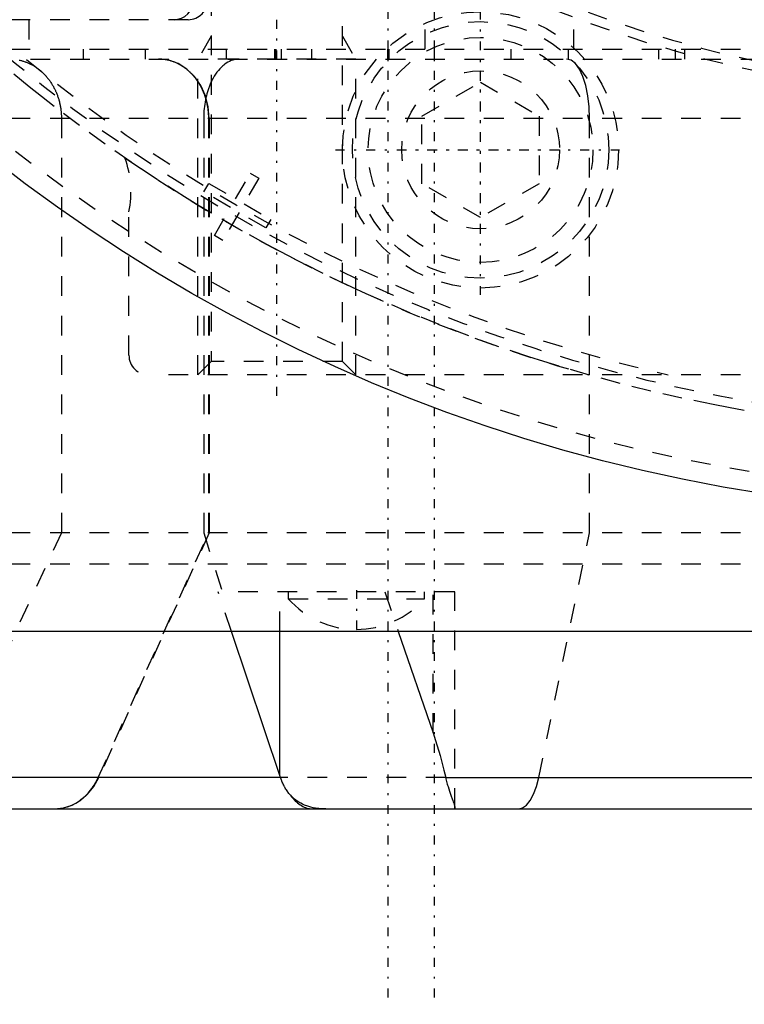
# Model space of a CAD drawing. Extents: x -545 to 345, y -109 to 109.
# Tile 7 of 18: x -51 to -14, y -109 to -59. Entities that reach past the tile are written whole.
import ezdxf

# ---------------------------------------------------------------- set-up
doc = ezdxf.new("R2010")
doc.units = 0
doc.linetypes.add('CENTER', pattern=[1.5, 0.45, -0.5, 0.05, -0.5])
doc.linetypes.add('DASHED', pattern=[2, 1, -1])
for name, color, linetype in [('AM_0', 7, 'CONTINUOUS'), ('AM_3', 7, 'DASHED'), ('AM_7', 7, 'CENTER')]:
    doc.layers.add(name, color=color, linetype=linetype)

msp = doc.modelspace()

# ---------------------------------------------------------------- linework, layer by layer
at = {"layer": 'AM_0', "color": 7, "linetype": 'CONTINUOUS'}
for p, q in [((75, -90), (-75, -90)), ((-37.316, -97.408), (-39.802, -90)), ((-37.356, -97.292), (-37.356, -90)), ((-31.348, -90.002), (-29.584, -95.145)), ((-37.316, -97.408), (-56.709, -97.408)), ((-28.942, -97.408), (33.402, -97.408)), ((-148.753, -99), (30.753, -99))]:
    msp.add_line(p, q, dxfattribs=at)
for points in [[(-29.584, -95.145, 0), (-29.456, -95.531, 0), (-29.225, -96.296, 0), (-29.028, -97.042, 0), (-28.942, -97.408, 0)], [(-36.835, -98.27, 0), (-36.853, -98.25, 0), (-36.887, -98.21, 0), (-36.92, -98.168, 0), (-36.936, -98.147, 0), (-36.952, -98.125, 0), (-36.983, -98.082, 0), (-37.013, -98.037, 0), (-37.043, -97.991, 0), (-37.071, -97.945, 0), (-37.099, -97.897, 0), (-37.113, -97.873, 0), (-37.126, -97.849, 0), (-37.152, -97.8, 0), (-37.176, -97.75, 0), (-37.2, -97.7, 0), (-37.223, -97.648, 0), (-37.246, -97.596, 0), (-37.256, -97.57, 0), (-37.267, -97.543, 0), (-37.287, -97.49, 0), (-37.307, -97.436, 0), (-37.316, -97.408, 0)], [(-28.942, -97.408, 0), (-28.926, -97.476, 0), (-28.894, -97.609, 0), (-28.86, -97.738, 0), (-28.842, -97.8, 0), (-28.824, -97.861, 0), (-28.789, -97.98, 0), (-28.753, -98.093, 0), (-28.717, -98.201, 0), (-28.682, -98.302, 0), (-28.648, -98.397, 0), (-28.632, -98.442, 0), (-28.617, -98.485, 0), (-28.587, -98.567, 0), (-28.56, -98.641, 0), (-28.535, -98.709, 0), (-28.514, -98.77, 0), (-28.497, -98.823, 0), (-28.49, -98.846, 0), (-28.484, -98.868, 0), (-28.475, -98.907, 0), (-28.471, -98.938, 0), (-28.47, -98.951, 0)], [(-36.835, -98.27, 0), (-36.808, -98.309, 0), (-36.752, -98.383, 0), (-36.695, -98.453, 0), (-36.665, -98.487, 0), (-36.635, -98.52, 0), (-36.575, -98.582, 0), (-36.513, -98.64, 0), (-36.449, -98.695, 0), (-36.384, -98.745, 0), (-36.318, -98.79, 0), (-36.285, -98.812, 0), (-36.251, -98.832, 0), (-36.183, -98.869, 0), (-36.114, -98.901, 0), (-36.045, -98.929, 0), (-35.975, -98.953, 0), (-35.905, -98.971, 0), (-35.869, -98.979, 0), (-35.834, -98.985, 0), (-35.762, -98.995, 0), (-35.691, -98.999, 0), (-35.655, -99, 0)], [(-35.013, -99, 0), (-35.074, -99, 0), (-35.196, -98.996, 0), (-35.315, -98.988, 0), (-35.374, -98.982, 0), (-35.432, -98.976, 0), (-35.547, -98.959, 0), (-35.661, -98.938, 0), (-35.772, -98.913, 0), (-35.881, -98.883, 0), (-35.987, -98.847, 0), (-36.04, -98.828, 0), (-36.092, -98.807, 0), (-36.193, -98.762, 0), (-36.29, -98.712, 0), (-36.384, -98.657, 0), (-36.474, -98.597, 0), (-36.561, -98.533, 0), (-36.603, -98.499, 0), (-36.644, -98.464, 0), (-36.723, -98.39, 0), (-36.799, -98.311, 0), (-36.835, -98.27, 0)], [(-28.47, -98.951, 0), (-28.47, -98.954, 0), (-28.47, -98.959, 0), (-28.471, -98.964, 0), (-28.471, -98.967, 0), (-28.471, -98.969, 0), (-28.472, -98.973, 0), (-28.474, -98.977, 0), (-28.48, -98.988, 0), (-28.497, -98.999, 0), (-28.509, -99, 0)]]:
    msp.add_polyline3d(points, dxfattribs=at)
msp.add_circle((0, 0), 84, dxfattribs=at)
at = {"layer": 'AM_3', "color": 6, "linetype": 'DASHED'}
for p, q in [((-50.077, 61), (-50.077, -61)), ((-30, 60.5), (-30, -60.5)), ((-22.463, 60.5), (-22.463, -60.5)), ((-40.824, -57.8), (-40.824, -76.323)), ((-34.176, -76.323), (-34.176, -57.8)), ((-42, -59), (-89.992, -59)), ((-40.824, -59.828), (-41.5, -61)), ((-34.176, -59.828), (-33.5, -61)), ((-67, -60.5), (55.352, -60.5)), ((-47.324, -60.5), (-47.324, -61)), ((-44.152, -61), (-44.152, -60.5)), ((-40.063, -60.5), (-40.063, -61)), ((-37.607, -61), (-37.607, -60.5)), ((-37.55, -60.5), (-37.55, -61)), ((-37.273, -61), (-37.273, -60.5)), ((-35.747, -60.5), (-35.747, -61)), ((-31.871, -61), (-31.871, -60.5)), ((-31.814, -61), (-31.814, -60.5)), ((-29.527, -60.5), (-29.527, -61)), ((-25.62, -61), (-25.62, -60.5)), ((-22.707, -61), (-22.707, -60.5)), ((-18.134, -61), (-18.134, -60.5)), ((-17.314, -60.5), (-17.314, -61)), ((-16.834, -60.5), (-16.834, -61)), ((-89.985, -61), (37, -61)), ((-33.5, -61), (-41.5, -61)), ((-41.5, -77), (-41.5, -61)), ((-33.5, -77), (-33.5, -61)), ((-30.144, -63.884), (-27.174, -62.169)), ((-27.174, -62.169), (-24.204, -63.884)), ((40, -64), (-97.697, -64)), ((-48.423, -64), (-48.423, -85)), ((-41.211, -64), (-41.211, -85)), ((-40.953, -85), (-40.953, -64)), ((-40.931, -64), (-40.931, -85)), ((-30.144, -67.313), (-30.144, -63.884)), ((-24.204, -63.884), (-24.204, -67.313)), ((-21.644, -85), (-21.644, -64)), ((-39.597, -68.083), (-38.847, -66.784)), ((-38.847, -66.784), (-38.413, -67.034)), ((-41.206, -67.731), (-40.956, -67.298)), ((-40.956, -67.298), (-39.597, -68.083)), ((-38.413, -67.034), (-39.163, -68.333)), ((-27.174, -69.028), (-30.144, -67.313)), ((-24.204, -67.313), (-27.174, -69.028)), ((-39.847, -68.516), (-41.206, -67.731)), ((-39.163, -68.333), (-37.804, -69.118)), ((-45, -76), (-45, -68.74)), ((-40.667, -69.936), (-39.847, -68.516)), ((-39.413, -68.766), (-40.233, -70.186)), ((-38.054, -69.551), (-39.413, -68.766)), ((-37.804, -69.118), (-38.054, -69.551)), ((-40.233, -70.186), (-40.667, -69.936)), ((-40.824, -76.323), (-41.5, -77)), ((-34.176, -76.323), (-40.824, -76.323)), ((-33.5, -77), (-34.176, -76.323)), ((44, -77), (-44, -77)), ((40, -85), (-97.697, -85)), ((-48.423, -85), (-54.168, -97.408)), ((-46.554, -97.408), (-40.953, -85)), ((-40.931, -85), (-46.526, -97.408)), ((-41.211, -85), (-40.254, -88)), ((-24.222, -97.408), (-21.644, -85)), ((64, -86.592), (-64, -86.592)), ((-39.802, -90), (-40.472, -88)), ((-28.47, -88), (-40.472, -88)), ((-37.356, -90), (-37.356, -88)), ((-36.92, -88), (-36.92, -88.343)), ((-32.032, -88), (-31.348, -90.002)), ((-30.02, -88.343), (-30.02, -88)), ((-29.584, -95.145), (-29.584, -88)), ((-28.47, -98.951), (-28.47, -88)), ((-36.92, -88.343), (-30.02, -88.343)), ((-28.942, -97.408), (-37.316, -97.408))]:
    msp.add_line(p, q, dxfattribs=at)
for points in [[(-42.714, -59), (-42.521, -58.981), (-42.336, -58.924), (-42.165, -58.831), (-42.016, -58.707), (-41.893, -58.556), (-41.802, -58.383), (-41.745, -58.195), (-41.726, -58)], [(-40.931, -64), (-40.98, -63.415), (-41.125, -62.852), (-41.36, -62.333), (-41.676, -61.879), (-42.062, -61.506), (-42.502, -61.228), (-42.979, -61.058), (-43.475, -61)], [(-21.644, -64), (-21.667, -63.415), (-21.733, -62.852), (-21.842, -62.333), (-21.988, -61.879), (-22.165, -61.506), (-22.368, -61.228), (-22.588, -61.058), (-22.816, -61)], [(-48.772, -99), (-48.316, -98.951), (-47.875, -98.807), (-47.462, -98.572), (-47.092, -98.253), (-46.777, -97.861), (-46.526, -97.408)], [(-25.257, -99), (-25.047, -98.951), (-24.843, -98.807), (-24.653, -98.572), (-24.483, -98.253), (-24.338, -97.861), (-24.222, -97.408)]]:
    msp.add_lwpolyline(points, dxfattribs=at)
for points in [[(-50.562, -61.049, 0), (-50.525, -61.058, 0), (-50.487, -61.066, 0), (-50.469, -61.071, 0), (-50.45, -61.076, 0), (-50.414, -61.086, 0), (-50.377, -61.097, 0), (-50.358, -61.102, 0), (-50.34, -61.108, 0), (-50.304, -61.12, 0), (-50.267, -61.132, 0), (-50.249, -61.139, 0), (-50.231, -61.145, 0), (-50.195, -61.159, 0), (-50.159, -61.173, 0), (-50.123, -61.188, 0), (-50.088, -61.204, 0), (-50.053, -61.22, 0), (-50.035, -61.228, 0), (-50.017, -61.237, 0), (-49.982, -61.254, 0), (-49.948, -61.272, 0), (-49.913, -61.29, 0), (-49.879, -61.309, 0), (-49.845, -61.329, 0), (-49.828, -61.339, 0), (-49.811, -61.349, 0), (-49.778, -61.37, 0), (-49.745, -61.391, 0), (-49.712, -61.413, 0), (-49.679, -61.435, 0), (-49.647, -61.458, 0), (-49.631, -61.47, 0), (-49.615, -61.481, 0), (-49.583, -61.505, 0), (-49.552, -61.53, 0), (-49.521, -61.555, 0), (-49.49, -61.58, 0), (-49.46, -61.606, 0), (-49.445, -61.619, 0), (-49.43, -61.633, 0), (-49.4, -61.66, 0), (-49.37, -61.687, 0), (-49.341, -61.715, 0), (-49.313, -61.744, 0), (-49.284, -61.773, 0), (-49.27, -61.788, 0), (-49.256, -61.802, 0), (-49.229, -61.832, 0), (-49.201, -61.863, 0), (-49.188, -61.878, 0), (-49.174, -61.894, 0), (-49.148, -61.925, 0), (-49.122, -61.957, 0), (-49.109, -61.973, 0), (-49.096, -61.989, 0), (-49.071, -62.022, 0), (-49.046, -62.055, 0), (-49.021, -62.088, 0), (-48.997, -62.122, 0), (-48.974, -62.156, 0), (-48.962, -62.173, 0), (-48.951, -62.191, 0), (-48.928, -62.226, 0), (-48.906, -62.261, 0), (-48.884, -62.297, 0), (-48.863, -62.333, 0), (-48.842, -62.369, 0), (-48.832, -62.388, 0), (-48.822, -62.406, 0), (-48.802, -62.443, 0), (-48.782, -62.48, 0), (-48.763, -62.518, 0), (-48.745, -62.556, 0), (-48.727, -62.595, 0), (-48.718, -62.614, 0), (-48.709, -62.633, 0), (-48.692, -62.672, 0), (-48.676, -62.712, 0), (-48.66, -62.751, 0), (-48.644, -62.791, 0), (-48.629, -62.831, 0), (-48.622, -62.852, 0), (-48.614, -62.872, 0), (-48.6, -62.912, 0), (-48.587, -62.953, 0), (-48.574, -62.994, 0), (-48.561, -63.036, 0), (-48.549, -63.077, 0), (-48.543, -63.098, 0), (-48.538, -63.119, 0), (-48.527, -63.161, 0), (-48.517, -63.202, 0), (-48.512, -63.224, 0), (-48.507, -63.245, 0), (-48.497, -63.287, 0), (-48.489, -63.329, 0), (-48.485, -63.351, 0), (-48.481, -63.372, 0), (-48.473, -63.415, 0), (-48.466, -63.457, 0), (-48.459, -63.5, 0), (-48.453, -63.543, 0), (-48.448, -63.586, 0), (-48.445, -63.608, 0), (-48.443, -63.63, 0), (-48.438, -63.673, 0), (-48.434, -63.716, 0), (-48.431, -63.76, 0), (-48.428, -63.803, 0), (-48.426, -63.847, 0), (-48.425, -63.869, 0), (-48.424, -63.891, 0), (-48.423, -63.934, 0), (-48.423, -63.978, 0), (-48.423, -64, 0)], [(-40.953, -64, 0), (-40.953, -63.979, 0), (-40.954, -63.938, 0), (-40.955, -63.895, 0), (-40.956, -63.874, 0), (-40.956, -63.853, 0), (-40.958, -63.81, 0), (-40.961, -63.767, 0), (-40.964, -63.723, 0), (-40.968, -63.679, 0), (-40.972, -63.635, 0), (-40.975, -63.613, 0), (-40.977, -63.591, 0), (-40.983, -63.547, 0), (-40.989, -63.503, 0), (-40.995, -63.458, 0), (-41.002, -63.414, 0), (-41.01, -63.37, 0), (-41.014, -63.349, 0), (-41.018, -63.327, 0), (-41.027, -63.283, 0), (-41.036, -63.24, 0), (-41.041, -63.218, 0), (-41.046, -63.197, 0), (-41.057, -63.154, 0), (-41.067, -63.112, 0), (-41.073, -63.091, 0), (-41.079, -63.071, 0), (-41.09, -63.029, 0), (-41.102, -62.989, 0), (-41.115, -62.949, 0), (-41.128, -62.909, 0), (-41.141, -62.871, 0), (-41.147, -62.851, 0), (-41.154, -62.832, 0), (-41.168, -62.794, 0), (-41.183, -62.756, 0), (-41.198, -62.717, 0), (-41.214, -62.678, 0), (-41.23, -62.639, 0), (-41.239, -62.62, 0), (-41.248, -62.6, 0), (-41.265, -62.562, 0), (-41.284, -62.523, 0), (-41.302, -62.484, 0), (-41.322, -62.446, 0), (-41.342, -62.408, 0), (-41.352, -62.389, 0), (-41.362, -62.37, 0), (-41.383, -62.333, 0), (-41.404, -62.296, 0), (-41.426, -62.259, 0), (-41.449, -62.223, 0), (-41.471, -62.187, 0), (-41.483, -62.169, 0), (-41.494, -62.152, 0), (-41.518, -62.117, 0), (-41.541, -62.083, 0), (-41.565, -62.049, 0), (-41.589, -62.017, 0), (-41.614, -61.985, 0), (-41.626, -61.969, 0), (-41.638, -61.953, 0), (-41.663, -61.923, 0), (-41.688, -61.893, 0), (-41.7, -61.878, 0), (-41.712, -61.864, 0), (-41.738, -61.835, 0), (-41.764, -61.806, 0), (-41.777, -61.791, 0), (-41.79, -61.777, 0), (-41.818, -61.748, 0), (-41.845, -61.72, 0), (-41.874, -61.691, 0), (-41.903, -61.664, 0), (-41.932, -61.636, 0), (-41.947, -61.622, 0), (-41.962, -61.609, 0), (-41.993, -61.582, 0), (-42.023, -61.556, 0), (-42.054, -61.53, 0), (-42.086, -61.505, 0), (-42.118, -61.481, 0), (-42.134, -61.468, 0), (-42.15, -61.456, 0), (-42.182, -61.433, 0), (-42.215, -61.41, 0), (-42.247, -61.388, 0), (-42.28, -61.367, 0), (-42.313, -61.346, 0), (-42.33, -61.336, 0), (-42.346, -61.326, 0), (-42.379, -61.306, 0), (-42.412, -61.288, 0), (-42.445, -61.27, 0), (-42.478, -61.253, 0), (-42.51, -61.236, 0), (-42.526, -61.228, 0), (-42.542, -61.22, 0), (-42.575, -61.205, 0), (-42.609, -61.19, 0), (-42.643, -61.175, 0), (-42.677, -61.161, 0), (-42.712, -61.147, 0), (-42.73, -61.141, 0), (-42.747, -61.134, 0), (-42.783, -61.121, 0), (-42.819, -61.109, 0), (-42.838, -61.103, 0), (-42.856, -61.098, 0), (-42.893, -61.087, 0), (-42.929, -61.076, 0), (-42.948, -61.071, 0), (-42.967, -61.067, 0), (-43.004, -61.058, 0), (-43.041, -61.049, 0), (-43.079, -61.041, 0), (-43.116, -61.034, 0), (-43.154, -61.028, 0), (-43.172, -61.025, 0), (-43.191, -61.022, 0), (-43.228, -61.017, 0), (-43.265, -61.013, 0), (-43.302, -61.009, 0), (-43.339, -61.006, 0), (-43.376, -61.004, 0), (-43.394, -61.003, 0), (-43.412, -61.002, 0), (-43.448, -61.001, 0), (-43.483, -61, 0), (-43.5, -61, 0)], [(-39.411, -61, 0), (-39.456, -61.001, 0), (-39.546, -61.008, 0), (-39.636, -61.024, 0), (-39.681, -61.034, 0), (-39.725, -61.046, 0), (-39.813, -61.076, 0), (-39.901, -61.113, 0), (-39.987, -61.158, 0), (-40.072, -61.209, 0), (-40.155, -61.268, 0), (-40.196, -61.3, 0), (-40.236, -61.334, 0), (-40.315, -61.406, 0), (-40.392, -61.485, 0), (-40.466, -61.569, 0), (-40.538, -61.66, 0), (-40.607, -61.757, 0), (-40.64, -61.808, 0), (-40.673, -61.86, 0), (-40.735, -61.969, 0), (-40.795, -62.082, 0), (-40.823, -62.14, 0)], [(-12.221, -79.061, 0), (-13.808, -78.799, 0), (-14.599, -78.657, 0), (-15.389, -78.506, 0), (-16.964, -78.181, 0), (-18.533, -77.824, 0), (-20.094, -77.435, 0), (-21.646, -77.016, 0), (-23.19, -76.565, 0), (-23.959, -76.328, 0), (-24.725, -76.083, 0), (-26.249, -75.571, 0), (-27.763, -75.028, 0), (-29.266, -74.455, 0), (-30.757, -73.851, 0), (-32.236, -73.218, 0), (-32.97, -72.89, 0), (-33.701, -72.555, 0), (-35.153, -71.863, 0), (-36.591, -71.142, 0), (-37.304, -70.77, 0), (-38.013, -70.392, 0), (-39.421, -69.613, 0), (-40.812, -68.807, 0), (-41.502, -68.393, 0), (-42.187, -67.972, 0), (-43.545, -67.11, 0), (-44.886, -66.221, 0), (-46.208, -65.306, 0), (-47.512, -64.363, 0), (-48.796, -63.395, 0), (-49.431, -62.901, 0), (-50.061, -62.401, 0), (-51.305, -61.382, 0)], [(-40.823, -62.14, 0), (-40.844, -62.184, 0), (-40.883, -62.274, 0), (-40.92, -62.366, 0), (-40.938, -62.413, 0), (-40.956, -62.461, 0), (-40.989, -62.557, 0), (-41.02, -62.656, 0), (-41.049, -62.757, 0), (-41.075, -62.859, 0), (-41.1, -62.963, 0), (-41.111, -63.016, 0), (-41.122, -63.069, 0), (-41.141, -63.175, 0), (-41.158, -63.283, 0), (-41.173, -63.391, 0), (-41.185, -63.501, 0), (-41.195, -63.611, 0), (-41.199, -63.666, 0), (-41.203, -63.721, 0), (-41.208, -63.833, 0), (-41.21, -63.944, 0), (-41.211, -64, 0)], [(-48.803, -99, 0), (-48.73, -98.999, 0), (-48.579, -98.988, 0), (-48.425, -98.967, 0), (-48.348, -98.952, 0), (-48.271, -98.934, 0), (-48.119, -98.89, 0), (-47.973, -98.836, 0), (-47.835, -98.775, 0), (-47.7, -98.704, 0), (-47.564, -98.621, 0), (-47.497, -98.575, 0), (-47.43, -98.527, 0), (-47.301, -98.422, 0), (-47.178, -98.31, 0), (-47.064, -98.192, 0), (-46.961, -98.071, 0), (-46.86, -97.939, 0), (-46.811, -97.869, 0), (-46.764, -97.797, 0), (-46.674, -97.646, 0), (-46.592, -97.488, 0), (-46.554, -97.408, 0)]]:
    msp.add_polyline3d(points, dxfattribs=at)
for centre, radius in [((0, 0), 83), ((0, 0), 63), ((-27.174, -65.598), 7), ((-27.174, -65.598), 6.5), ((-27.174, -65.598), 5.7), ((-27.171, -65.595), 4)]:
    msp.add_circle(centre, radius, dxfattribs=at)
for centre, radius, start, end in [((0, 0), 79.5, 355.08922, 339.71046), ((0, 0), 79, 102.91991, 257.08009), ((0, 0), 62.5, 181.83378, 178.16622), ((-42, -58), 1, 270, 0), ((-49.896, -67.726), 5, 348.305, 20.1231), ((0, 0), 80, 235.59647, 254.25945), ((-44, -76), 1, 180, 270), ((-33.468, -85.303), 4.6, 221.3662, 269.9713), ((-33.472, -85.303), 4.6, 270.0287, 318.6338)]:
    msp.add_arc(centre, radius, start, end, dxfattribs=at)
at = {"layer": 'AM_7', "color": 4, "linetype": 'CENTER'}
for p, q in [((-31.871, 108.9), (-31.871, -108.9)), ((-29.527, 108.9), (-29.527, -108.9)), ((-37.5, -78.056), (-37.5, -54.825)), ((-27.174, -72.948), (-27.174, -58.248)), ((-27.171, -69.795), (-27.171, -61.395)), ((-34.524, -65.598), (-19.824, -65.598)), ((-31.371, -65.595), (-22.971, -65.595)), ((-33.47, -87.905), (-33.47, -89.998))]:
    msp.add_line(p, q, dxfattribs=at)

doc.saveas('drawing.dxf')
